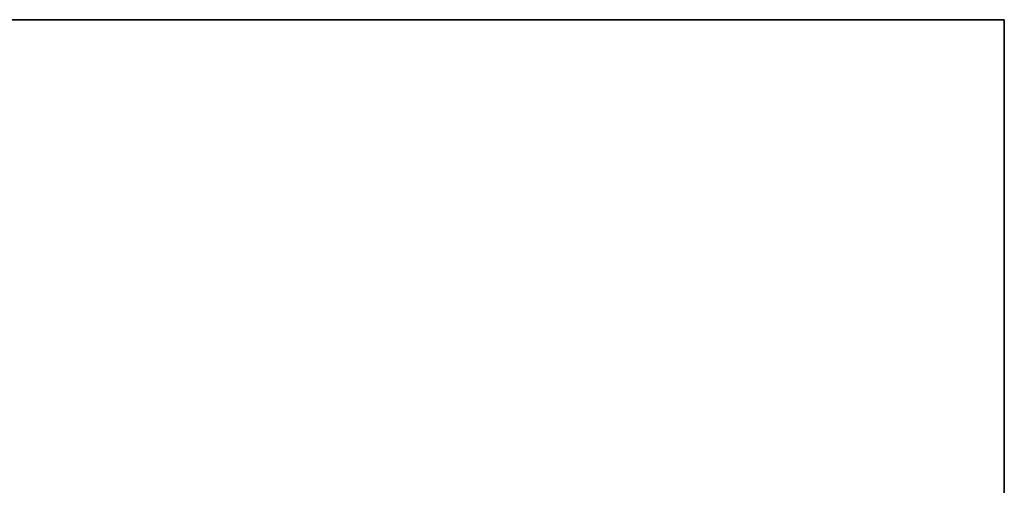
# Model space of a CAD drawing. Header units: inches. Extents: x 0 to 474, y -297 to 0.
# Tile 137 of 256: x 193.44 to 194.065, y -170.925 to -170.63. Entities that reach past the tile are written whole.
import ezdxf

# ---------------------------------------------------------------- set-up
doc = ezdxf.new("R2010")
doc.units = ezdxf.units.IN
doc.header["$MEASUREMENT"] = 0

msp = doc.modelspace()

# ---------------------------------------------------------------- linework, layer by layer
at = {"color": 7, "true_color": 0xffffff}
for p, q in [((194.0648, -170.6298), (192.8148, -170.6298)), ((192.8148, -170.6298), (194.0648, -170.6298)), ((192.8148, -170.6298), (194.0648, -170.6298)), ((194.0648, -172.6298), (194.0648, -170.6298)), ((194.0648, -170.6298), (194.0648, -170.9298)), ((194.0648, -170.6298), (194.0648, -170.9298))]:
    msp.add_line(p, q, dxfattribs=at)
at = {"color": 18, "true_color": 0x000000}
for p, q in [((194.0648, -170.6298), (192.8148, -170.6298)), ((192.8148, -170.6298), (194.0648, -170.6298)), ((192.8148, -170.6298), (194.0648, -170.6298)), ((194.0648, -172.6298), (194.0648, -170.6298)), ((194.0648, -170.6298), (194.0648, -170.9298)), ((194.0648, -170.6298), (194.0648, -170.9298))]:
    msp.add_line(p, q, dxfattribs=at)

doc.saveas('drawing.dxf')
